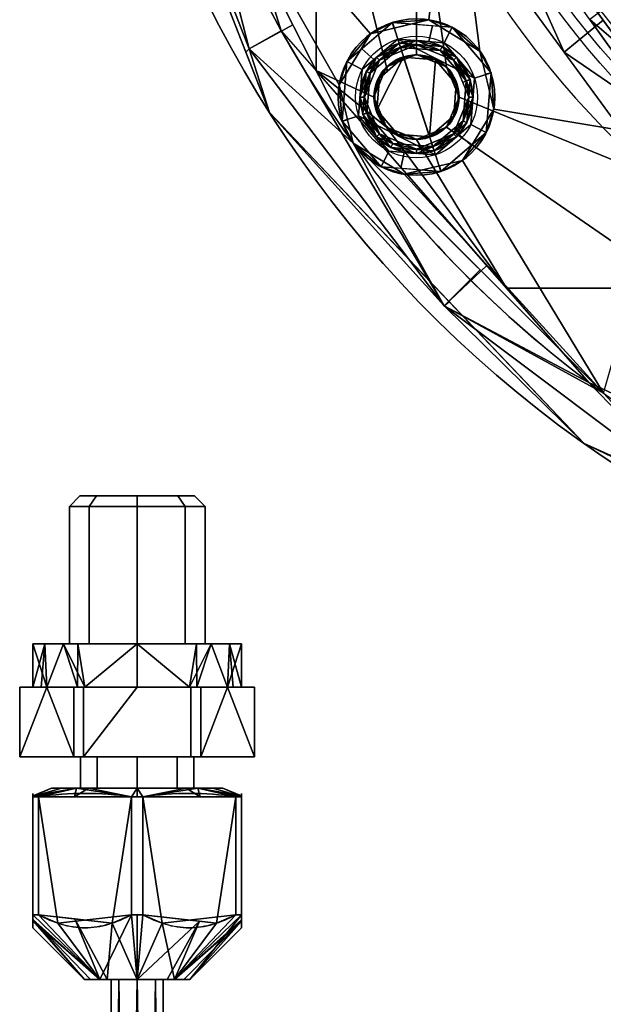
# Model space of a CAD drawing. Header units: millimetres. Extents: x -80 to 80, y -168 to 68.
# Tile 12 of 256: x -72 to -38, y -88 to -31. Entities that reach past the tile are written whole.
import ezdxf

# ---------------------------------------------------------------- set-up
doc = ezdxf.new("R2010")
doc.units = ezdxf.units.MM
doc.layers.add('100', color=7, linetype='Continuous', true_color=0xffffff)

msp = doc.modelspace()

# ---------------------------------------------------------------- linework, layer by layer
at = {"layer": '100', "color": 43, "linetype": 'Continuous'}
for p, q in [((-71.742, -73.5, 9.678), (-71.742, -69.5, 9.678)), ((-70.196, -69.5, 13), (-71.742, -69.5, 10.322)), ((-71.742, -69.5, 10.322), (-71.742, -73.5, 10.322)), ((-71.742, -69.5, 9.678), (-70.196, -69.5, 7)), ((-70.196, -69.5, 7), (-68.65, -69.5, 4.322)), ((-68.65, -69.5, 15.678), (-70.196, -69.5, 13)), ((-68.65, -69.5, 4.322), (-68.65, -73.5, 4.322)), ((-68.65, -73.5, 15.678), (-68.65, -69.5, 15.678)), ((-68.092, -69.5, 16), (-68.092, -73.5, 16)), ((-65, -69.5, 16), (-68.092, -69.5, 16)), ((-68.092, -69.5, 4), (-65, -69.5, 4)), ((-68.092, -73.5, 4), (-68.092, -69.5, 4)), ((-65, -69.5, 4), (-61.908, -69.5, 4)), ((-61.908, -69.5, 16), (-65, -69.5, 16)), ((-61.908, -69.5, 4), (-61.908, -73.5, 4)), ((-61.908, -73.5, 16), (-61.908, -69.5, 16)), ((-61.35, -69.5, 4.322), (-59.804, -69.5, 7)), ((-59.804, -69.5, 13), (-61.35, -69.5, 15.678)), ((-61.35, -73.5, 4.322), (-61.35, -69.5, 4.322)), ((-61.35, -69.5, 15.678), (-61.35, -73.5, 15.678)), ((-58.258, -69.5, 10.322), (-59.804, -69.5, 13)), ((-59.804, -69.5, 7), (-58.258, -69.5, 9.678)), ((-58.258, -69.5, 9.678), (-58.258, -73.5, 9.678)), ((-58.258, -73.5, 10.322), (-58.258, -69.5, 10.322)), ((-68.65, -73.5, 15.678), (-71.742, -73.5, 10.322)), ((-71.742, -73.5, 9.678), (-68.65, -73.5, 4.322)), ((-68.092, -73.5, 4), (-61.908, -73.5, 4)), ((-61.908, -73.5, 16), (-68.092, -73.5, 16)), ((-58.258, -73.5, 10.322), (-61.35, -73.5, 15.678)), ((-61.35, -73.5, 4.322), (-58.258, -73.5, 9.678)), ((-71, -75.793, 13.092), (-71, -82.583, 13.092)), ((-71, -82.583, 6.908), (-71, -75.793, 6.908)), ((-70.678, -82.583, 13.65), (-70.678, -75.793, 13.65)), ((-70.678, -75.793, 6.35), (-70.678, -82.583, 6.35)), ((-65.322, -75.793, 16.742), (-65.322, -82.583, 16.742)), ((-65.322, -82.583, 3.258), (-65.322, -75.793, 3.258)), ((-64.678, -75.793, 3.258), (-64.678, -82.583, 3.258)), ((-64.678, -82.583, 16.742), (-64.678, -75.793, 16.742)), ((-59.322, -82.583, 6.35), (-59.322, -75.793, 6.35)), ((-59.322, -75.793, 13.65), (-59.322, -82.583, 13.65)), ((-59, -75.793, 6.908), (-59, -82.583, 6.908)), ((-59, -82.583, 13.092), (-59, -75.793, 13.092))]:
    msp.add_line(p, q, dxfattribs=at)
at = {"layer": '100', "color": 163, "linetype": 'Continuous'}
for centre, radius in [((-48.946, -35.561, 97), 4.5), ((-48.946, -35.561, 103), 3.5), ((-48.946, -35.561, 81), 2.446), ((-48.946, -35.561, 81.046), 2.446)]:
    msp.add_circle(centre, radius, dxfattribs=at)
at = {"layer": '100', "color": 163, "linetype": 'Continuous', "extrusion": (0, 0, -1)}
for centre, radius in [((48.946, -35.561, -102), 4.5), ((48.946, -35.561, -97), 3.25), ((48.946, -35.561, -89), 3.25), ((48.946, -35.561, -97), 3), ((48.946, -35.561, -89), 3), ((48.946, -35.561, -81), 2.4)]:
    msp.add_circle(centre, radius, dxfattribs=at)
at = {"layer": '100', "color": 43, "linetype": 'Continuous', "extrusion": (0, 1, 0)}
for centre, radius in [((65, 10, -58.5), 3.297), ((65, 10, -73.5), 3.25), ((65, 10, -75.305), 4.928), ((65, 10, -75.305), 3.25), ((65, 10, -86.305), 1.5)]:
    msp.add_circle(centre, radius, dxfattribs=at)
at = {"layer": '100', "color": 43, "linetype": 'Continuous', "extrusion": (0, -1, 0)}
for centre, radius in [((-65, 10, 59.1), 3.897), ((-65, 10, 67), 6), ((-65, 10, 67), 3.897), ((-65, 10, 86.305), 3.028)]:
    msp.add_circle(centre, radius, dxfattribs=at)
at = {"layer": '100', "color": 163, "linetype": 'Continuous', "extrusion": (0, 0, -1)}
for centre, radius, start, end in [((0, 0, -94), 68, 283.06797, 256.93203), ((0, 0, -81), 65, 283.06797, 256.93203), ((0, 0, -97), 51.024, 286.7388, 253.2612), ((0, 0, -80.215), 50.45, 286.0923, 253.9077)]:
    msp.add_arc(centre, radius, start, end, dxfattribs=at)
at = {"layer": '100', "color": 163, "linetype": 'Continuous'}
for centre, radius, start, end in [((0, 0, 84), 68, 283.06797, 256.93203), ((0, 0, 81), 53.418, 285.9698, 254.0302), ((0, 0, 97.321), 49.087, 286.8231, 253.1769), ((0, 0, 97), 65, 180, 216), ((0, 0, 97), 65, 216, 252)]:
    msp.add_arc(centre, radius, start, end, dxfattribs=at)
at = {"layer": '100', "color": 43, "linetype": 'Continuous', "extrusion": (0, -1, 0)}
for centre, start, end in [((-65, 10, 69.5), 177.266, 182.734), ((-65, 10, 69.5), 237.266, 242.734), ((-65, 10, 69.5), 117.266, 122.734), ((-65, 10, 69.5), 57.266, 62.734), ((-65, 10, 69.5), 297.266, 302.734), ((-65, 10, 69.5), 357.266, 2.734), ((-65, 10, 73.5), 177.266, 182.734), ((-65, 10, 73.5), 117.266, 122.734), ((-65, 10, 73.5), 237.266, 242.734), ((-65, 10, 73.5), 57.266, 62.734), ((-65, 10, 73.5), 297.266, 302.734), ((-65, 10, 73.5), 357.266, 2.734), ((-65, 10, 82.583), 207.266, 212.734), ((-65, 10, 82.583), 147.266, 152.734), ((-65, 10, 82.583), 87.266, 92.734), ((-65, 10, 82.583), 267.266, 272.734), ((-65, 10, 82.583), 27.266, 32.734), ((-65, 10, 82.583), 327.266, 332.734)]:
    msp.add_arc(centre, 6.75, start, end, dxfattribs=at)
at = {"layer": '100', "color": 43, "linetype": 'Continuous', "extrusion": (0, 1, 0)}
for centre, radius, start, end in [((65, 10, -69.5), 6, 330, 30), ((65, 10, -69.5), 6, 270, 330), ((65, 10, -69.5), 6, 30, 90), ((65, 10, -69.5), 6, 210, 270), ((65, 10, -69.5), 6, 90, 150), ((65, 10, -69.5), 6, 150, 210), ((65, 10, -75.793), 6.75, 27.266, 32.734), ((65, 10, -75.793), 6.75, 327.266, 332.734), ((65, 10, -75.793), 6.75, 267.266, 272.734), ((65, 10, -75.793), 6.75, 87.266, 92.734), ((65, 10, -75.793), 6.75, 147.266, 152.734), ((65, 10, -75.793), 6.75, 207.266, 212.734)]:
    msp.add_arc(centre, radius, start, end, dxfattribs=at)
at = {"layer": '100', "color": 43, "linetype": 'Continuous'}
for points in [[(-71, -75.793, 13.092), (-71, -75.541, 11.038), (-71, -75.54, 8.97), (-71, -75.793, 6.908)], [(-70.678, -75.793, 6.35), (-68.893, -75.54, 5.319), (-67.107, -75.54, 4.288), (-65.322, -75.793, 3.258)], [(-65.322, -75.793, 16.742), (-67.107, -75.54, 15.712), (-68.893, -75.54, 14.681), (-70.678, -75.793, 13.65)], [(-59.322, -75.793, 13.65), (-61.107, -75.54, 14.681), (-62.893, -75.54, 15.712), (-64.678, -75.793, 16.742)], [(-64.678, -75.793, 3.258), (-62.893, -75.54, 4.288), (-61.107, -75.54, 5.319), (-59.322, -75.793, 6.35)], [(-59, -75.793, 6.908), (-59, -75.54, 8.97), (-59, -75.541, 11.038), (-59, -75.793, 13.092)]]:
    msp.add_open_spline(points, degree=3, dxfattribs=at)
for points in [[(-71, -82.583, 6.908), (-71, -83.026, 7.876), (-71, -83.332, 8.919), (-71, -83.333, 11.081), (-71, -83.026, 12.125), (-71, -82.583, 13.092)], [(-70.678, -82.583, 13.65), (-69.838, -83.027, 14.135), (-68.938, -83.33, 14.654), (-67.081, -83.334, 15.727), (-66.17, -83.031, 16.253), (-65.322, -82.583, 16.742)], [(-65.322, -82.583, 3.258), (-66.162, -83.027, 3.743), (-67.062, -83.33, 4.262), (-68.919, -83.334, 5.334), (-69.83, -83.031, 5.86), (-70.678, -82.583, 6.35)], [(-59.322, -82.583, 6.35), (-60.162, -83.027, 5.865), (-61.062, -83.33, 5.346), (-62.919, -83.334, 4.273), (-63.83, -83.031, 3.747), (-64.678, -82.583, 3.258)], [(-64.678, -82.583, 16.742), (-63.838, -83.027, 16.257), (-62.938, -83.33, 15.738), (-61.081, -83.334, 14.666), (-60.17, -83.031, 14.14), (-59.322, -82.583, 13.65)], [(-59, -82.583, 13.092), (-59, -83.026, 12.125), (-59, -83.333, 11.081), (-59, -83.332, 8.919), (-59, -83.026, 7.876), (-59, -82.583, 6.908)]]:
    msp.add_open_spline(points, degree=3, knots=[0, 0, 0, 0, 0.5, 0.5, 1, 1, 1, 1], dxfattribs=at)
at = {"layer": '100', "color": 163, "linetype": 'Continuous'}
for points in [[(-65.311, -15.486, 81.879), (-62.057, -14.625, 81), (-56.719, -31.748, 81)], [(-58.755, -32.986, 84), (-65.583, -15.461, 84), (-65.311, -15.486, 81.879), (-58.57, -32.784, 81.879)], [(-58.57, -32.784, 96.121), (-65.311, -15.486, 96.121), (-65.583, -15.461, 94), (-58.755, -32.986, 94)], [(-56.719, -31.748, 81), (-58.57, -32.784, 81.879), (-65.311, -15.486, 81.879)], [(-61.819, -20.086, 97), (-65.311, -15.486, 96.121), (-58.57, -32.784, 96.121)], [(-61.073, -17.781, 81), (-54.723, -17.781, 81), (-54.723, -34.032, 81), (-56.719, -31.748, 81)], [(-48.965, -21.351, 81), (-48.946, -33.116, 81), (-50.675, -33.832, 81), (-54.723, -17.781, 81)], [(-50.675, -33.832, 81), (-51.391, -35.561, 81), (-54.723, -34.032, 81), (-54.723, -17.781, 81)], [(-44.787, -18.464, 97.321), (-36.22, -31.973, 97.321), (-24.453, -21.588, 100)], [(-33.974, -36.975, 80.215), (-43.75, -23.56, 80.215), (-34.347, -18.588, 74.637)], [(-61.819, -20.086, 97), (-51.591, -31.92, 97), (-48.242, -31.116, 97), (-46.959, -19.959, 97)], [(-61.819, -20.086, 97), (-52.586, -38.206, 97), (-53.39, -34.857, 97)], [(-53.39, -34.857, 97), (-51.591, -31.92, 97), (-61.819, -20.086, 97)], [(-58.57, -32.784, 96.121), (-56.05, -31.407, 97), (-61.819, -20.086, 97)], [(-40.464, -32.976, 81), (-48.965, -21.351, 81), (-46.275, -20.096, 80.215)], [(-48.242, -31.116, 97), (-45.305, -32.916, 97), (-46.959, -19.959, 97)], [(-34.047, -38.004, 97), (-46.959, -19.959, 97), (-45.305, -32.916, 97), (-44.501, -36.265, 97)], [(-46.275, -20.096, 80.215), (-38.22, -31.15, 80.215), (-40.464, -32.976, 81)], [(-48.965, -21.351, 81), (-35.19, -40.189, 81), (-46.5, -35.561, 81), (-47.216, -33.832, 81)], [(-47.216, -33.832, 81), (-48.946, -33.116, 81), (-48.965, -21.351, 81)], [(-57.404, -36.453, 94), (-61.647, -25.564, 94), (-61.647, -25.564, 84), (-57.404, -36.453, 84)], [(-34.111, -35.299, 97.321), (-37.488, -29.974, 97.321), (-38.991, -31.095, 97)], [(-50.336, -31.281, 102), (-46.903, -31.551, 102), (-48.242, -31.116, 97)], [(-48.242, -31.116, 97), (-50.259, -31.601, 97), (-50.336, -31.281, 102)], [(-45.305, -32.916, 97), (-48.242, -31.116, 97), (-46.903, -31.551, 102)], [(-38.991, -31.095, 97), (-34.047, -38.004, 97), (-34.111, -35.299, 97.321)], [(-52.586, -38.206, 97), (-56.05, -31.407, 97), (-58.57, -32.784, 96.121)], [(-52.955, -33.518, 102), (-50.336, -31.281, 102), (-51.591, -31.92, 97)], [(-50.336, -31.281, 102), (-52.092, -32.781, 102), (-51.393, -33.399, 103), (-50.027, -32.232, 103)], [(-50.336, -31.281, 102), (-50.259, -31.601, 97), (-51.591, -31.92, 97)], [(-50.027, -32.232, 103), (-48.236, -32.373, 103), (-48.034, -31.462, 102), (-50.336, -31.281, 102)], [(-46.903, -31.551, 102), (-48.034, -31.462, 102), (-48.236, -32.373, 103), (-47.357, -32.442, 103)], [(-47.357, -32.442, 103), (-45.617, -34.479, 103), (-44.666, -34.17, 102), (-46.903, -31.551, 102)], [(-46.903, -31.551, 102), (-44.666, -34.17, 102), (-45.305, -32.916, 97)], [(-40.464, -32.976, 81), (-38.22, -31.15, 80.215), (-33.303, -37.896, 80.215)], [(-47.35, -47.574, 81.879), (-58.57, -32.784, 81.879), (-56.719, -31.748, 81)], [(-56.719, -31.748, 81), (-44.915, -45.25, 81), (-47.35, -47.574, 81.879)], [(-51.591, -31.92, 97), (-53.39, -34.857, 97), (-52.955, -33.518, 102)], [(-47.864, -38.89, 103), (-50.027, -32.232, 103), (-52.064, -33.972, 103), (-52.274, -36.643, 103)], [(-50.027, -32.232, 103), (-47.864, -38.89, 103), (-45.827, -37.15, 103), (-45.617, -34.479, 103)], [(-45.617, -34.479, 103), (-47.357, -32.442, 103), (-50.027, -32.232, 103)], [(-57.404, -36.453, 84), (-58.755, -32.986, 84), (-58.57, -32.784, 81.879)], [(-58.57, -32.784, 96.121), (-58.755, -32.986, 94), (-57.404, -36.453, 94)], [(-57.404, -36.453, 84), (-58.57, -32.784, 81.879), (-47.35, -47.574, 81.879)], [(-47.35, -47.574, 96.121), (-58.57, -32.784, 96.121), (-57.404, -36.453, 94)], [(-52.586, -38.206, 97), (-58.57, -32.784, 96.121), (-47.35, -47.574, 96.121)], [(-52.064, -33.972, 103), (-51.393, -33.399, 103), (-52.092, -32.781, 102), (-52.955, -33.518, 102)], [(-51.841, -34.086, 97), (-49.95, -32.47, 97), (-49.873, -32.708, 97), (-51.619, -34.199, 97)], [(-49.95, -32.47, 97), (-51.841, -34.086, 97), (-51.244, -33.263, 89)], [(-51.067, -33.44, 89), (-51.619, -34.199, 97), (-49.873, -32.708, 97)], [(-51.067, -33.44, 89), (-48.946, -32.561, 89), (-48.946, -32.311, 89), (-51.244, -33.263, 89)], [(-51.244, -33.263, 89), (-49.859, -32.689, 89), (-49.95, -32.47, 97)], [(-49.873, -32.708, 97), (-49.789, -32.91, 89), (-51.067, -33.44, 89)], [(-47.47, -32.665, 97), (-49.95, -32.47, 97), (-48.946, -32.311, 89)], [(-49.95, -32.47, 97), (-49.859, -32.689, 89), (-48.946, -32.311, 89)], [(-47.584, -32.888, 97), (-49.873, -32.708, 97), (-49.95, -32.47, 97), (-47.47, -32.665, 97)], [(-48.946, -32.561, 89), (-49.873, -32.708, 97), (-47.584, -32.888, 97)], [(-48.946, -32.561, 89), (-49.789, -32.91, 89), (-49.873, -32.708, 97)], [(-46.647, -33.263, 89), (-48.946, -32.311, 89), (-48.946, -32.561, 89), (-46.824, -33.44, 89)], [(-48.946, -32.311, 89), (-46.647, -33.263, 89), (-47.47, -32.665, 97)], [(-47.584, -32.888, 97), (-46.824, -33.44, 89), (-48.946, -32.561, 89)], [(-47.47, -32.665, 97), (-45.855, -34.557, 97), (-46.092, -34.634, 97), (-47.584, -32.888, 97)], [(-45.855, -34.557, 97), (-47.47, -32.665, 97), (-46.647, -33.263, 89)], [(-51.244, -33.263, 89), (-52.196, -35.561, 89), (-51.946, -35.561, 89), (-51.067, -33.44, 89)], [(-52.196, -35.561, 89), (-51.244, -33.263, 89), (-51.841, -34.086, 97)], [(-49.687, -33.278, 81), (-48.204, -37.844, 81), (-50.035, -37.699, 81), (-51.228, -36.303, 81)], [(-51.228, -36.303, 81), (-51.084, -34.471, 81), (-49.687, -33.278, 81)], [(-50.675, -33.832, 81), (-48.946, -33.116, 81), (-48.946, -33.116, 81.046), (-50.675, -33.832, 81.046)], [(-50.675, -33.832, 81.046), (-48.946, -33.116, 81.046), (-49.687, -33.278, 81)], [(-49.687, -33.278, 81), (-50.624, -34.078, 81), (-50.675, -33.832, 81.046)], [(-47.856, -33.423, 81), (-49.687, -33.278, 81), (-48.946, -33.116, 81.046)], [(-48.204, -37.844, 81), (-49.687, -33.278, 81), (-47.856, -33.423, 81)], [(-48.946, -33.116, 81), (-48.258, -33.4, 81), (-48.258, -33.4, 81.046), (-48.946, -33.116, 81.046)], [(-48.946, -33.116, 81.046), (-47.216, -33.832, 81.046), (-47.856, -33.423, 81)], [(-47.216, -33.832, 81.046), (-48.258, -33.4, 81.046), (-48.258, -33.4, 81), (-47.216, -33.832, 81)], [(-46.824, -33.44, 89), (-47.584, -32.888, 97), (-46.092, -34.634, 97)], [(-46.824, -33.44, 89), (-45.946, -35.561, 89), (-45.696, -35.561, 89), (-46.647, -33.263, 89)], [(-46.647, -33.263, 89), (-46.074, -34.648, 89), (-45.855, -34.557, 97)], [(-44.666, -34.17, 102), (-44.985, -34.247, 97), (-45.305, -32.916, 97)], [(-33.303, -37.896, 80.215), (-35.19, -40.189, 81), (-40.464, -32.976, 81)], [(-53.225, -36.952, 102), (-52.955, -33.518, 102), (-53.39, -34.857, 97)], [(-52.955, -33.518, 102), (-53.225, -36.952, 102), (-52.274, -36.643, 103), (-52.064, -33.972, 103)], [(-51.619, -34.199, 97), (-51.067, -33.44, 89), (-51.946, -35.561, 89)], [(-51.391, -35.561, 81.046), (-50.72, -33.942, 81.046), (-51.084, -34.471, 81)], [(-51.106, -34.874, 81.046), (-51.106, -34.874, 81), (-50.675, -33.832, 81)], [(-50.675, -33.832, 81), (-50.675, -33.832, 81.046), (-51.106, -34.874, 81.046)], [(-50.72, -33.942, 81.046), (-50.624, -34.078, 81), (-51.084, -34.471, 81)], [(-50.624, -34.078, 81), (-50.72, -33.942, 81.046), (-50.675, -33.832, 81.046)], [(-47.856, -33.423, 81), (-46.663, -34.819, 81), (-46.807, -36.651, 81), (-48.204, -37.844, 81)], [(-46.663, -34.819, 81), (-47.856, -33.423, 81), (-47.216, -33.832, 81.046)], [(-47.216, -33.832, 81), (-46.5, -35.561, 81), (-46.5, -35.561, 81.046), (-47.216, -33.832, 81.046)], [(-47.216, -33.832, 81.046), (-46.785, -34.874, 81.046), (-46.663, -34.819, 81)], [(-46.092, -34.634, 97), (-46.295, -34.718, 89), (-46.824, -33.44, 89)], [(-54.723, -34.032, 81), (-51.391, -35.561, 81), (-50.675, -37.29, 81)], [(-50.675, -37.29, 81), (-43.779, -46.55, 81), (-54.723, -34.032, 81)], [(-51.841, -34.086, 97), (-52.036, -36.565, 97), (-52.196, -35.561, 89)], [(-51.619, -34.199, 97), (-51.799, -36.488, 97), (-52.036, -36.565, 97), (-51.841, -34.086, 97)], [(-51.946, -35.561, 89), (-51.799, -36.488, 97), (-51.619, -34.199, 97)], [(-51.084, -34.471, 81), (-51.228, -36.303, 81), (-51.391, -35.561, 81.046)], [(-44.936, -37.604, 102), (-44.666, -34.17, 102), (-45.617, -34.479, 103), (-45.827, -37.15, 103)], [(-44.501, -36.265, 97), (-44.985, -34.247, 97), (-44.666, -34.17, 102)], [(-44.666, -34.17, 102), (-44.936, -37.604, 102), (-44.501, -36.265, 97)], [(-53.39, -34.857, 97), (-52.906, -36.875, 97), (-53.225, -36.952, 102)], [(-51.391, -35.561, 81), (-51.106, -34.874, 81), (-51.106, -34.874, 81.046), (-51.391, -35.561, 81.046)], [(-46.5, -35.561, 81.046), (-46.807, -36.651, 81), (-46.663, -34.819, 81)], [(-46.663, -34.819, 81), (-46.785, -34.874, 81.046), (-46.5, -35.561, 81.046)], [(-45.946, -35.561, 89), (-46.295, -34.718, 89), (-46.092, -34.634, 97)], [(-46.273, -36.923, 97), (-46.092, -34.634, 97), (-45.855, -34.557, 97), (-46.05, -37.036, 97)], [(-45.946, -35.561, 89), (-46.092, -34.634, 97), (-46.273, -36.923, 97)], [(-45.855, -34.557, 97), (-46.074, -34.648, 89), (-45.696, -35.561, 89)], [(-46.05, -37.036, 97), (-45.855, -34.557, 97), (-45.696, -35.561, 89)], [(-51.067, -37.682, 89), (-51.946, -35.561, 89), (-52.196, -35.561, 89), (-51.244, -37.859, 89)], [(-52.036, -36.565, 97), (-51.817, -36.474, 89), (-52.196, -35.561, 89)], [(-51.946, -35.561, 89), (-51.596, -36.404, 89), (-51.799, -36.488, 97)], [(-50.675, -37.29, 81), (-51.391, -35.561, 81), (-51.391, -35.561, 81.046), (-50.675, -37.29, 81.046)], [(-50.675, -37.29, 81.046), (-51.391, -35.561, 81.046), (-51.228, -36.303, 81)], [(-33.821, -46.55, 81), (-47.216, -37.29, 81), (-46.5, -35.561, 81), (-35.19, -40.189, 81)], [(-46.807, -36.651, 81), (-46.5, -35.561, 81.046), (-47.216, -37.29, 81.046)], [(-46.647, -37.859, 89), (-45.696, -35.561, 89), (-45.946, -35.561, 89), (-46.824, -37.682, 89)], [(-46.273, -36.923, 97), (-46.824, -37.682, 89), (-45.946, -35.561, 89)], [(-46.5, -35.561, 81), (-46.785, -36.248, 81), (-46.785, -36.248, 81.046), (-46.5, -35.561, 81.046)], [(-45.696, -35.561, 89), (-46.647, -37.859, 89), (-46.05, -37.036, 97)], [(-47.35, -47.574, 81.879), (-47.062, -47.334, 84), (-57.404, -36.453, 84)], [(-57.404, -36.453, 84), (-47.172, -47.217, 84), (-47.172, -47.217, 94), (-57.404, -36.453, 94)], [(-57.404, -36.453, 94), (-47.062, -47.334, 94), (-47.35, -47.574, 96.121)], [(-50.534, -38.68, 103), (-52.274, -36.643, 103), (-53.225, -36.952, 102), (-50.988, -39.571, 102)], [(-52.274, -36.643, 103), (-50.534, -38.68, 103), (-47.864, -38.89, 103)], [(-51.244, -37.859, 89), (-51.817, -36.474, 89), (-52.036, -36.565, 97)], [(-50.421, -38.457, 97), (-52.036, -36.565, 97), (-51.799, -36.488, 97), (-50.308, -38.234, 97)], [(-52.036, -36.565, 97), (-50.421, -38.457, 97), (-51.244, -37.859, 89)], [(-51.799, -36.488, 97), (-51.596, -36.404, 89), (-51.067, -37.682, 89)], [(-51.067, -37.682, 89), (-50.308, -38.234, 97), (-51.799, -36.488, 97)], [(-51.228, -36.303, 81), (-50.035, -37.699, 81), (-50.675, -37.29, 81.046)], [(-47.216, -37.29, 81.046), (-48.204, -37.844, 81), (-46.807, -36.651, 81)], [(-47.216, -37.29, 81.046), (-46.785, -36.248, 81.046), (-46.785, -36.248, 81), (-47.216, -37.29, 81)], [(-34.047, -38.004, 97), (-44.501, -36.265, 97), (-46.3, -39.202, 97), (-38.206, -52.586, 97)], [(-46.3, -39.202, 97), (-44.501, -36.265, 97), (-44.936, -37.604, 102)], [(-53.225, -36.952, 102), (-52.906, -36.875, 97), (-52.586, -38.206, 97)], [(-50.988, -39.571, 102), (-53.225, -36.952, 102), (-52.586, -38.206, 97)], [(-50.675, -37.29, 81), (-48.946, -38.007, 81), (-43.779, -46.55, 81)], [(-50.675, -37.29, 81.046), (-49.633, -37.722, 81.046), (-49.633, -37.722, 81), (-50.675, -37.29, 81)], [(-50.035, -37.699, 81), (-49.398, -37.819, 81.046), (-50.675, -37.29, 81.046)], [(-33.821, -46.55, 81), (-43.779, -46.55, 81), (-48.946, -38.007, 81), (-47.216, -37.29, 81)], [(-47.216, -37.29, 81), (-48.946, -38.007, 81), (-48.946, -38.007, 81.046), (-47.216, -37.29, 81.046)], [(-48.204, -37.844, 81), (-47.216, -37.29, 81.046), (-48.946, -38.007, 81.046)], [(-46.05, -37.036, 97), (-47.941, -38.652, 97), (-48.018, -38.414, 97), (-46.273, -36.923, 97)], [(-46.824, -37.682, 89), (-46.273, -36.923, 97), (-48.018, -38.414, 97)], [(-47.941, -38.652, 97), (-46.05, -37.036, 97), (-46.647, -37.859, 89)], [(-45.827, -37.15, 103), (-46.498, -37.723, 103), (-45.799, -38.341, 102), (-44.936, -37.604, 102)], [(-51.244, -37.859, 89), (-48.946, -38.811, 89), (-48.946, -38.561, 89), (-51.067, -37.682, 89)], [(-48.946, -38.811, 89), (-51.244, -37.859, 89), (-50.421, -38.457, 97)], [(-50.308, -38.234, 97), (-51.067, -37.682, 89), (-48.946, -38.561, 89)], [(-50.035, -37.699, 81), (-49.432, -37.747, 81), (-49.398, -37.819, 81.046)], [(-48.946, -38.007, 81), (-49.633, -37.722, 81), (-49.633, -37.722, 81.046), (-48.946, -38.007, 81.046)], [(-48.946, -38.007, 81.046), (-49.432, -37.747, 81), (-48.204, -37.844, 81)], [(-48.946, -38.007, 81.046), (-49.398, -37.819, 81.046), (-49.432, -37.747, 81)], [(-46.824, -37.682, 89), (-48.946, -38.561, 89), (-48.946, -38.811, 89), (-46.647, -37.859, 89)], [(-48.018, -38.414, 97), (-48.102, -38.212, 89), (-46.824, -37.682, 89)], [(-46.647, -37.859, 89), (-48.032, -38.433, 89), (-47.941, -38.652, 97)], [(-47.555, -39.841, 102), (-45.799, -38.341, 102), (-46.498, -37.723, 103), (-47.864, -38.89, 103)], [(-44.936, -37.604, 102), (-47.555, -39.841, 102), (-46.3, -39.202, 97)], [(-49.649, -40.006, 97), (-52.586, -38.206, 97), (-38.206, -52.586, 97)], [(-47.35, -47.574, 96.121), (-45.287, -45.505, 97), (-52.586, -38.206, 97)], [(-52.586, -38.206, 97), (-49.649, -40.006, 97), (-50.988, -39.571, 102)], [(-50.308, -38.234, 97), (-48.018, -38.414, 97), (-47.941, -38.652, 97), (-50.421, -38.457, 97)], [(-50.421, -38.457, 97), (-47.941, -38.652, 97), (-48.946, -38.811, 89)], [(-48.946, -38.561, 89), (-48.018, -38.414, 97), (-50.308, -38.234, 97)], [(-48.946, -38.561, 89), (-48.102, -38.212, 89), (-48.018, -38.414, 97)], [(-47.941, -38.652, 97), (-48.032, -38.433, 89), (-48.946, -38.811, 89)], [(-50.988, -39.571, 102), (-49.857, -39.66, 102), (-49.655, -38.749, 103), (-50.534, -38.68, 103)], [(-47.864, -38.89, 103), (-49.655, -38.749, 103), (-49.857, -39.66, 102), (-47.555, -39.841, 102)], [(-47.555, -39.841, 102), (-50.988, -39.571, 102), (-49.649, -40.006, 97)], [(-38.206, -52.586, 97), (-46.3, -39.202, 97), (-49.649, -40.006, 97)], [(-49.649, -40.006, 97), (-47.632, -39.521, 97), (-47.555, -39.841, 102)], [(-47.555, -39.841, 102), (-47.632, -39.521, 97), (-46.3, -39.202, 97)], [(-47.35, -47.574, 81.879), (-44.915, -45.25, 81), (-39.041, -51.969, 81)], [(-38.206, -52.586, 97), (-45.287, -45.505, 97), (-47.35, -47.574, 96.121)], [(-43.779, -46.55, 81), (-33.821, -46.55, 81), (-33.821, -54.403, 81), (-39.041, -51.969, 81)], [(-39.319, -55.48, 84), (-47.062, -47.334, 84), (-47.35, -47.574, 81.879)], [(-47.35, -47.574, 96.121), (-47.062, -47.334, 94), (-39.319, -55.48, 94)], [(-39.319, -55.48, 94), (-47.172, -47.217, 94), (-47.172, -47.217, 84), (-39.319, -55.48, 84)], [(-32.506, -58.725, 81.879), (-47.35, -47.574, 81.879), (-39.041, -51.969, 81)], [(-47.35, -47.574, 81.879), (-32.506, -58.725, 81.879), (-39.319, -55.48, 84)], [(-39.319, -55.48, 94), (-32.506, -58.725, 96.121), (-47.35, -47.574, 96.121)], [(-47.35, -47.574, 96.121), (-32.506, -58.725, 96.121), (-38.206, -52.586, 97)], [(-39.041, -51.969, 81), (-30.953, -55.739, 81), (-32.506, -58.725, 81.879)], [(-32.506, -58.725, 81.879), (-32.504, -58.542, 84), (-39.319, -55.48, 84)], [(-39.319, -55.48, 84), (-25.511, -61.685, 84), (-25.511, -61.685, 94), (-39.319, -55.48, 94)], [(-39.319, -55.48, 94), (-32.504, -58.542, 94), (-32.506, -58.725, 96.121)]]:
    msp.add_3dface(points, dxfattribs=at)
at = {"layer": '100', "color": 43, "linetype": 'Continuous'}
for points in [[(-67.756, -59.1, 7.244), (-68.897, -59.1, 10), (-68.297, -58.5, 10), (-67.331, -58.5, 7.669)], [(-67.331, -58.5, 12.331), (-68.297, -58.5, 10), (-68.897, -59.1, 10), (-67.756, -59.1, 12.756)], [(-68.297, -58.5, 10), (-67.331, -58.5, 12.331), (-65, -58.5, 13.297)], [(-68.297, -58.5, 10), (-61.703, -58.5, 10), (-62.669, -58.5, 7.669), (-65, -58.5, 6.703)], [(-65, -58.5, 6.703), (-67.331, -58.5, 7.669), (-68.297, -58.5, 10)], [(-65, -58.5, 13.297), (-62.669, -58.5, 12.331), (-61.703, -58.5, 10), (-68.297, -58.5, 10)], [(-67.756, -59.1, 12.756), (-65, -59.1, 13.897), (-65, -58.5, 13.297), (-67.331, -58.5, 12.331)], [(-67.331, -58.5, 7.669), (-65, -58.5, 6.703), (-65, -59.1, 6.103), (-67.756, -59.1, 7.244)], [(-62.244, -59.1, 7.244), (-65, -59.1, 6.103), (-65, -58.5, 6.703), (-62.669, -58.5, 7.669)], [(-62.669, -58.5, 12.331), (-65, -58.5, 13.297), (-65, -59.1, 13.897), (-62.244, -59.1, 12.756)], [(-62.244, -59.1, 12.756), (-61.103, -59.1, 10), (-61.703, -58.5, 10), (-62.669, -58.5, 12.331)], [(-62.669, -58.5, 7.669), (-61.703, -58.5, 10), (-61.103, -59.1, 10), (-62.244, -59.1, 7.244)], [(-67.756, -59.1, 12.756), (-68.897, -59.1, 10), (-68.897, -67, 10), (-67.756, -67, 12.756)], [(-67.756, -67, 7.244), (-68.897, -67, 10), (-68.897, -59.1, 10), (-67.756, -59.1, 7.244)], [(-67.756, -59.1, 7.244), (-65, -59.1, 6.103), (-65, -67, 6.103), (-67.756, -67, 7.244)], [(-67.756, -67, 12.756), (-65, -67, 13.897), (-65, -59.1, 13.897), (-67.756, -59.1, 12.756)], [(-62.244, -59.1, 12.756), (-65, -59.1, 13.897), (-65, -67, 13.897), (-62.244, -67, 12.756)], [(-62.244, -67, 7.244), (-65, -67, 6.103), (-65, -59.1, 6.103), (-62.244, -59.1, 7.244)], [(-62.244, -59.1, 7.244), (-61.103, -59.1, 10), (-61.103, -67, 10), (-62.244, -67, 7.244)], [(-62.244, -67, 12.756), (-61.103, -67, 10), (-61.103, -59.1, 10), (-62.244, -59.1, 12.756)], [(-71, -67, 10), (-69.243, -67, 5.757), (-70.196, -69.5, 7)], [(-71, -69.5, 10), (-70.517, -69.5, 11.803), (-70.301, -67, 11.686)], [(-70.301, -67, 11.686), (-71, -67, 10), (-71, -69.5, 10)], [(-70.196, -69.5, 7), (-71, -69.5, 10), (-71, -67, 10)], [(-67.756, -67, 12.756), (-68.897, -67, 10), (-71, -67, 10), (-69.243, -67, 14.243)], [(-68.897, -67, 10), (-67.756, -67, 7.244), (-69.243, -67, 5.757), (-71, -67, 10)], [(-70.301, -67, 11.686), (-70.517, -69.5, 11.803), (-70.196, -69.5, 13)], [(-70.196, -69.5, 13), (-69.243, -67, 14.243), (-70.301, -67, 11.686)], [(-69.243, -67, 5.757), (-68.434, -69.5, 5.238), (-70.196, -69.5, 7)], [(-69.243, -67, 14.243), (-70.196, -69.5, 13), (-68, -69.5, 15.196)], [(-65, -67, 16), (-69.243, -67, 14.243), (-68, -69.5, 15.196)], [(-69.243, -67, 5.757), (-68.415, -67, 5.415), (-68.434, -69.5, 5.238)], [(-65, -67, 4), (-69.243, -67, 5.757), (-67.756, -67, 7.244), (-65, -67, 6.103)], [(-69.243, -67, 14.243), (-65, -67, 16), (-65, -67, 13.897), (-67.756, -67, 12.756)], [(-68, -69.5, 4.804), (-68.434, -69.5, 5.238), (-68.415, -67, 5.415)], [(-68, -69.5, 4.804), (-68.415, -67, 5.415), (-65, -67, 4)], [(-65, -67, 4), (-65, -69.5, 4), (-68, -69.5, 4.804)], [(-68, -69.5, 15.196), (-65, -69.5, 16), (-65, -67, 16)], [(-65, -67, 16), (-65, -69.5, 16), (-62, -69.5, 15.196)], [(-62, -69.5, 15.196), (-60.757, -67, 14.243), (-65, -67, 16)], [(-65, -67, 4), (-61.585, -67, 5.415), (-62, -69.5, 4.804)], [(-62, -69.5, 4.804), (-65, -69.5, 4), (-65, -67, 4)], [(-65, -67, 6.103), (-62.244, -67, 7.244), (-60.757, -67, 5.757), (-65, -67, 4)], [(-62.244, -67, 12.756), (-65, -67, 13.897), (-65, -67, 16), (-60.757, -67, 14.243)], [(-59, -67, 10), (-60.757, -67, 5.757), (-62.244, -67, 7.244), (-61.103, -67, 10)], [(-61.103, -67, 10), (-62.244, -67, 12.756), (-60.757, -67, 14.243), (-59, -67, 10)], [(-61.585, -67, 5.415), (-61.566, -69.5, 5.238), (-62, -69.5, 4.804)], [(-62, -69.5, 15.196), (-59.804, -69.5, 13), (-60.757, -67, 14.243)], [(-61.566, -69.5, 5.238), (-61.585, -67, 5.415), (-60.757, -67, 5.757)], [(-59.804, -69.5, 7), (-61.566, -69.5, 5.238), (-60.757, -67, 5.757)], [(-59.699, -67, 11.686), (-60.757, -67, 14.243), (-59.804, -69.5, 13)], [(-59.804, -69.5, 7), (-60.757, -67, 5.757), (-59, -67, 10)], [(-59.804, -69.5, 13), (-59.483, -69.5, 11.803), (-59.699, -67, 11.686)], [(-59, -67, 10), (-59, -69.5, 10), (-59.804, -69.5, 7)], [(-59, -69.5, 10), (-59, -67, 10), (-59.699, -67, 11.686)], [(-59.699, -67, 11.686), (-59.483, -69.5, 11.803), (-59, -69.5, 10)], [(-70.196, -69.5, 13), (-71.742, -69.5, 10.322), (-71.742, -73.5, 10.322), (-68.65, -73.5, 15.678)], [(-71.742, -69.5, 9.678), (-71.742, -69.5, 10.322), (-70.196, -69.5, 13), (-71, -69.5, 10)], [(-71, -69.5, 10), (-70.196, -69.5, 7), (-71.742, -69.5, 9.678)], [(-71.742, -69.5, 9.678), (-71.742, -73.5, 9.678), (-71.742, -73.5, 10.322), (-71.742, -69.5, 10.322)], [(-71.742, -73.5, 9.678), (-71.742, -69.5, 9.678), (-70.196, -69.5, 7)], [(-70.196, -69.5, 7), (-68.65, -69.5, 4.322), (-68.65, -73.5, 4.322), (-71.742, -73.5, 9.678)], [(-68.65, -73.5, 15.678), (-68.65, -69.5, 15.678), (-70.196, -69.5, 13)], [(-68.65, -69.5, 4.322), (-70.196, -69.5, 7), (-68, -69.5, 4.804)], [(-68, -69.5, 15.196), (-70.196, -69.5, 13), (-68.65, -69.5, 15.678)], [(-68, -69.5, 4.804), (-65, -69.5, 4), (-68.092, -69.5, 4), (-68.65, -69.5, 4.322)], [(-68.092, -69.5, 4), (-68.092, -73.5, 4), (-68.65, -73.5, 4.322), (-68.65, -69.5, 4.322)], [(-68.65, -69.5, 15.678), (-68.092, -69.5, 16), (-65, -69.5, 16), (-68, -69.5, 15.196)], [(-68.65, -69.5, 15.678), (-68.65, -73.5, 15.678), (-68.092, -73.5, 16), (-68.092, -69.5, 16)], [(-68.092, -73.5, 4), (-68.092, -69.5, 4), (-65, -69.5, 4)], [(-65, -69.5, 4), (-61.908, -69.5, 4), (-61.908, -73.5, 4), (-68.092, -73.5, 4)], [(-68.092, -73.5, 16), (-61.908, -73.5, 16), (-61.908, -69.5, 16), (-65, -69.5, 16)], [(-65, -69.5, 16), (-68.092, -69.5, 16), (-68.092, -73.5, 16)], [(-62, -69.5, 15.196), (-65, -69.5, 16), (-61.908, -69.5, 16), (-61.35, -69.5, 15.678)], [(-61.908, -69.5, 4), (-65, -69.5, 4), (-62, -69.5, 4.804)], [(-61.35, -69.5, 15.678), (-59.804, -69.5, 13), (-62, -69.5, 15.196)], [(-62, -69.5, 4.804), (-59.804, -69.5, 7), (-61.35, -69.5, 4.322), (-61.908, -69.5, 4)], [(-61.908, -69.5, 16), (-61.908, -73.5, 16), (-61.35, -73.5, 15.678), (-61.35, -69.5, 15.678)], [(-61.35, -69.5, 4.322), (-61.35, -73.5, 4.322), (-61.908, -73.5, 4), (-61.908, -69.5, 4)], [(-61.35, -73.5, 4.322), (-61.35, -69.5, 4.322), (-59.804, -69.5, 7)], [(-59.804, -69.5, 7), (-58.258, -69.5, 9.678), (-58.258, -73.5, 9.678), (-61.35, -73.5, 4.322)], [(-59.804, -69.5, 13), (-61.35, -69.5, 15.678), (-61.35, -73.5, 15.678), (-58.258, -73.5, 10.322)], [(-58.258, -69.5, 10.322), (-58.258, -69.5, 9.678), (-59.804, -69.5, 7), (-59, -69.5, 10)], [(-59, -69.5, 10), (-59.804, -69.5, 13), (-58.258, -69.5, 10.322)], [(-58.258, -73.5, 10.322), (-58.258, -69.5, 10.322), (-59.804, -69.5, 13)], [(-58.258, -69.5, 10.322), (-58.258, -73.5, 10.322), (-58.258, -73.5, 9.678), (-58.258, -69.5, 9.678)], [(-68.65, -73.5, 15.678), (-71.742, -73.5, 10.322), (-68.25, -73.5, 10), (-67.298, -73.5, 12.298)], [(-68.25, -73.5, 10), (-71.742, -73.5, 10.322), (-71.742, -73.5, 9.678)], [(-71.742, -73.5, 9.678), (-68.65, -73.5, 4.322), (-67.298, -73.5, 7.702), (-68.25, -73.5, 10)], [(-68.092, -73.5, 16), (-68.65, -73.5, 15.678), (-67.298, -73.5, 12.298), (-65, -73.5, 13.25)], [(-68.65, -73.5, 4.322), (-68.092, -73.5, 4), (-65, -73.5, 6.75), (-67.298, -73.5, 7.702)], [(-67.298, -73.5, 12.298), (-68.25, -73.5, 10), (-68.25, -75.305, 10), (-67.298, -75.305, 12.298)], [(-67.298, -75.305, 7.702), (-68.25, -75.305, 10), (-68.25, -73.5, 10), (-67.298, -73.5, 7.702)], [(-65, -73.5, 13.25), (-61.908, -73.5, 16), (-68.092, -73.5, 16)], [(-65, -73.5, 6.75), (-68.092, -73.5, 4), (-61.908, -73.5, 4)], [(-67.298, -73.5, 7.702), (-65, -73.5, 6.75), (-65, -75.305, 6.75), (-67.298, -75.305, 7.702)], [(-67.298, -75.305, 12.298), (-65, -75.305, 13.25), (-65, -73.5, 13.25), (-67.298, -73.5, 12.298)], [(-62.702, -73.5, 12.298), (-65, -73.5, 13.25), (-65, -75.305, 13.25), (-62.702, -75.305, 12.298)], [(-62.702, -75.305, 7.702), (-65, -75.305, 6.75), (-65, -73.5, 6.75), (-62.702, -73.5, 7.702)], [(-61.908, -73.5, 4), (-61.35, -73.5, 4.322), (-62.702, -73.5, 7.702), (-65, -73.5, 6.75)], [(-61.35, -73.5, 15.678), (-61.908, -73.5, 16), (-65, -73.5, 13.25), (-62.702, -73.5, 12.298)], [(-62.702, -73.5, 7.702), (-61.75, -73.5, 10), (-61.75, -75.305, 10), (-62.702, -75.305, 7.702)], [(-62.702, -75.305, 12.298), (-61.75, -75.305, 10), (-61.75, -73.5, 10), (-62.702, -73.5, 12.298)], [(-61.35, -73.5, 4.322), (-58.258, -73.5, 9.678), (-61.75, -73.5, 10), (-62.702, -73.5, 7.702)], [(-58.258, -73.5, 10.322), (-61.35, -73.5, 15.678), (-62.702, -73.5, 12.298), (-61.75, -73.5, 10)], [(-61.75, -73.5, 10), (-58.258, -73.5, 9.678), (-58.258, -73.5, 10.322)], [(-71, -75.734, 7.419), (-71, -75.782, 12.073), (-69.928, -75.305, 10)], [(-68.485, -75.305, 6.515), (-70.678, -75.793, 6.35), (-71, -75.793, 6.908)], [(-71, -75.793, 6.908), (-71, -75.734, 7.419), (-68.485, -75.305, 6.515)], [(-71, -75.782, 12.073), (-69.354, -75.305, 11.385), (-69.928, -75.305, 10)], [(-69.928, -75.305, 10), (-68.485, -75.305, 6.515), (-71, -75.734, 7.419)], [(-68.485, -75.305, 13.485), (-69.354, -75.305, 11.385), (-71, -75.782, 12.073)], [(-71, -75.782, 12.073), (-71, -75.793, 13.092), (-68.485, -75.305, 13.485)], [(-71, -75.793, 13.092), (-70.678, -75.793, 13.65), (-68.485, -75.305, 13.485)], [(-71, -75.734, 7.419), (-71, -82.583, 6.908), (-71, -83.332, 9.976), (-71, -82.917, 12.272)], [(-71, -82.917, 12.272), (-71, -82.583, 13.092), (-71, -75.793, 13.092), (-71, -75.734, 7.419)], [(-71, -75.734, 7.419), (-71, -75.793, 6.908), (-71, -82.583, 6.908)], [(-71, -82.583, 6.908), (-71, -75.793, 6.908), (-70.678, -75.793, 6.35), (-70.678, -82.583, 6.35)], [(-70.678, -82.583, 13.65), (-70.678, -75.793, 13.65), (-71, -75.793, 13.092), (-71, -82.583, 13.092)], [(-68.485, -75.305, 6.515), (-68.611, -75.793, 5.157), (-70.678, -75.793, 6.35)], [(-68.485, -75.305, 13.485), (-70.678, -75.793, 13.65), (-65.322, -75.793, 16.742)], [(-70.678, -75.793, 6.35), (-65.322, -75.793, 3.258), (-65.322, -82.583, 3.258), (-69.559, -83.068, 5.704)], [(-69.559, -83.068, 5.704), (-70.678, -82.583, 6.35), (-70.678, -75.793, 6.35)], [(-65.322, -75.793, 16.742), (-70.678, -75.793, 13.65), (-70.678, -82.583, 13.65), (-66.441, -83.068, 16.096)], [(-68.485, -75.305, 6.515), (-69.928, -75.305, 10), (-68.25, -75.305, 10), (-67.298, -75.305, 7.702)], [(-67.298, -75.305, 12.298), (-68.25, -75.305, 10), (-69.928, -75.305, 10), (-68.485, -75.305, 13.485)], [(-65.322, -75.793, 3.258), (-68.611, -75.793, 5.157), (-67.805, -75.305, 6.234)], [(-68.485, -75.305, 6.515), (-67.805, -75.305, 6.234), (-68.611, -75.793, 5.157)], [(-65, -75.305, 14.928), (-68.485, -75.305, 13.485), (-65.322, -75.793, 16.742)], [(-67.298, -75.305, 7.702), (-65, -75.305, 6.75), (-65, -75.305, 5.072), (-68.485, -75.305, 6.515)], [(-68.485, -75.305, 13.485), (-65, -75.305, 14.928), (-65, -75.305, 13.25), (-67.298, -75.305, 12.298)], [(-67.805, -75.305, 6.234), (-65, -75.305, 5.072), (-65.322, -75.793, 3.258)], [(-66.441, -83.068, 16.096), (-65.322, -82.583, 16.742), (-65.322, -75.793, 16.742)], [(-65, -75.305, 5.072), (-64.678, -75.793, 3.258), (-65.322, -75.793, 3.258)], [(-65.322, -75.793, 16.742), (-65, -75.793, 16.742), (-65, -75.305, 14.928)], [(-65.322, -82.583, 3.258), (-65.322, -75.793, 3.258), (-64.678, -75.793, 3.258), (-64.678, -82.583, 3.258)], [(-64.678, -82.583, 16.742), (-64.678, -75.793, 16.742), (-65.322, -75.793, 16.742), (-65.322, -82.583, 16.742)], [(-64.678, -75.793, 3.258), (-65, -75.305, 5.072), (-62.195, -75.305, 6.234)], [(-65, -75.305, 14.928), (-65, -75.793, 16.742), (-64.678, -75.793, 16.742)], [(-64.678, -75.793, 16.742), (-61.515, -75.305, 13.485), (-65, -75.305, 14.928)], [(-61.515, -75.305, 6.515), (-65, -75.305, 5.072), (-65, -75.305, 6.75), (-62.702, -75.305, 7.702)], [(-62.702, -75.305, 12.298), (-65, -75.305, 13.25), (-65, -75.305, 14.928), (-61.515, -75.305, 13.485)], [(-64.678, -75.793, 16.742), (-59.322, -75.793, 13.65), (-61.515, -75.305, 13.485)], [(-62.195, -75.305, 6.234), (-61.389, -75.793, 5.157), (-64.678, -75.793, 3.258)], [(-64.678, -75.793, 3.258), (-59.322, -75.793, 6.35), (-59.322, -82.583, 6.35), (-63.559, -83.068, 3.904)], [(-63.559, -83.068, 3.904), (-64.678, -82.583, 3.258), (-64.678, -75.793, 3.258)], [(-59.322, -75.793, 13.65), (-64.678, -75.793, 16.742), (-64.678, -82.583, 16.742), (-60.441, -83.068, 14.296)], [(-61.515, -75.305, 13.485), (-60.072, -75.305, 10), (-61.75, -75.305, 10), (-62.702, -75.305, 12.298)], [(-62.702, -75.305, 7.702), (-61.75, -75.305, 10), (-60.072, -75.305, 10), (-61.515, -75.305, 6.515)], [(-61.389, -75.793, 5.157), (-62.195, -75.305, 6.234), (-61.515, -75.305, 6.515)], [(-61.515, -75.305, 13.485), (-59, -75.793, 13.092), (-59, -75.782, 12.073)], [(-61.515, -75.305, 13.485), (-59.322, -75.793, 13.65), (-59, -75.793, 13.092)], [(-59, -75.782, 12.073), (-60.646, -75.305, 11.385), (-61.515, -75.305, 13.485)], [(-61.515, -75.305, 6.515), (-59, -75.734, 7.419), (-59, -75.793, 6.908)], [(-59, -75.793, 6.908), (-59.322, -75.793, 6.35), (-61.515, -75.305, 6.515)], [(-59, -75.734, 7.419), (-61.515, -75.305, 6.515), (-60.072, -75.305, 10)], [(-59.322, -75.793, 6.35), (-61.389, -75.793, 5.157), (-61.515, -75.305, 6.515)], [(-60.072, -75.305, 10), (-60.646, -75.305, 11.385), (-59, -75.782, 12.073)], [(-60.441, -83.068, 14.296), (-59.322, -82.583, 13.65), (-59.322, -75.793, 13.65)], [(-60.072, -75.305, 10), (-59, -75.782, 12.073), (-59, -75.734, 7.419)], [(-59, -82.583, 13.092), (-59, -75.793, 13.092), (-59.322, -75.793, 13.65), (-59.322, -82.583, 13.65)], [(-59.322, -82.583, 6.35), (-59.322, -75.793, 6.35), (-59, -75.793, 6.908), (-59, -82.583, 6.908)], [(-59, -75.734, 7.419), (-59, -75.793, 13.092), (-59, -82.583, 13.092), (-59, -83.332, 9.976)], [(-59, -82.872, 7.604), (-59, -82.583, 6.908), (-59, -75.793, 6.908), (-59, -75.734, 7.419)], [(-59, -83.332, 9.976), (-59, -82.872, 7.604), (-59, -75.734, 7.419)], [(-67.141, -86.305, 12.141), (-70.678, -82.583, 13.65), (-71, -82.583, 13.092)], [(-71, -82.583, 13.092), (-71, -82.917, 12.272), (-67.141, -86.305, 12.141)], [(-67.141, -86.305, 7.859), (-71, -82.583, 6.908), (-70.678, -82.583, 6.35)], [(-71, -82.847, 7.992), (-71, -82.583, 6.908), (-67.141, -86.305, 7.859)], [(-67.141, -86.305, 12.141), (-68.59, -82.822, 14.855), (-70.678, -82.583, 13.65)], [(-70.678, -82.583, 6.35), (-69.559, -83.068, 5.704), (-67.141, -86.305, 7.859)], [(-67.141, -86.305, 7.859), (-69.559, -83.068, 5.704), (-65.322, -82.583, 3.258)], [(-65.322, -82.583, 3.258), (-65, -86.305, 6.972), (-67.141, -86.305, 7.859)], [(-65, -86.305, 13.028), (-65.322, -82.583, 16.742), (-66.441, -83.068, 16.096)], [(-65.322, -82.583, 3.258), (-65, -82.583, 3.258), (-65, -86.305, 6.972)], [(-64.678, -82.583, 16.742), (-65.322, -82.583, 16.742), (-65, -86.305, 13.028)], [(-65, -86.305, 6.972), (-65, -82.583, 3.258), (-64.678, -82.583, 3.258)], [(-64.678, -82.583, 3.258), (-63.559, -83.068, 3.904), (-65, -86.305, 6.972)], [(-61.423, -82.956, 14.863), (-64.678, -82.583, 16.742), (-65, -86.305, 13.028)], [(-63.559, -83.068, 3.904), (-59.322, -82.583, 6.35), (-62.859, -86.305, 7.859)], [(-62.859, -86.305, 7.859), (-59.322, -82.583, 6.35), (-59, -82.583, 6.908)], [(-59, -82.583, 6.908), (-59, -82.872, 7.604), (-62.859, -86.305, 7.859)], [(-62.859, -86.305, 12.141), (-59, -82.583, 13.092), (-59.322, -82.583, 13.65)], [(-59, -82.583, 13.092), (-62.859, -86.305, 12.141), (-61.972, -86.305, 10)], [(-59.322, -82.583, 13.65), (-60.441, -83.068, 14.296), (-62.859, -86.305, 12.141)], [(-61.972, -86.305, 10), (-59, -83.332, 9.976), (-59, -82.583, 13.092)], [(-71, -82.847, 7.992), (-67.675, -86.305, 9.149), (-68.028, -86.305, 10)], [(-68.028, -86.305, 10), (-71, -83.332, 9.976), (-71, -82.847, 7.992)], [(-67.141, -86.305, 7.859), (-67.675, -86.305, 9.149), (-71, -82.847, 7.992)], [(-71, -82.917, 12.272), (-71, -83.332, 9.976), (-68.028, -86.305, 10)], [(-68.028, -86.305, 10), (-67.141, -86.305, 12.141), (-71, -82.917, 12.272)], [(-66.441, -83.068, 16.096), (-68.59, -82.822, 14.855), (-66.724, -86.305, 12.314)], [(-67.141, -86.305, 12.141), (-66.724, -86.305, 12.314), (-68.59, -82.822, 14.855)], [(-66.724, -86.305, 12.314), (-65, -86.305, 13.028), (-66.441, -83.068, 16.096)], [(-65, -86.305, 13.028), (-63.276, -86.305, 12.314), (-61.423, -82.956, 14.863)], [(-62.859, -86.305, 7.859), (-65, -86.305, 6.972), (-63.559, -83.068, 3.904)], [(-61.423, -82.956, 14.863), (-63.276, -86.305, 12.314), (-62.859, -86.305, 12.141)], [(-62.859, -86.305, 7.859), (-59, -82.872, 7.604), (-59, -82.954, 8.028)], [(-59, -82.954, 8.028), (-62.325, -86.305, 9.149), (-62.859, -86.305, 7.859)], [(-62.859, -86.305, 12.141), (-60.441, -83.068, 14.296), (-61.423, -82.956, 14.863)], [(-61.972, -86.305, 10), (-62.325, -86.305, 9.149), (-59, -82.954, 8.028)], [(-59, -82.954, 8.028), (-59, -83.332, 9.976), (-61.972, -86.305, 10)], [(-67.141, -86.305, 12.141), (-68.028, -86.305, 10), (-66.5, -86.305, 10), (-66.061, -86.305, 11.061)], [(-66.061, -86.305, 8.939), (-66.5, -86.305, 10), (-68.028, -86.305, 10), (-67.141, -86.305, 7.859)], [(-66.061, -86.305, 11.061), (-65, -86.305, 11.5), (-65, -86.305, 13.028), (-67.141, -86.305, 12.141)], [(-67.141, -86.305, 7.859), (-65, -86.305, 6.972), (-65, -86.305, 8.5), (-66.061, -86.305, 8.939)], [(-66.5, -86.305, 10), (-66.391, -128.645, 10.009), (-66.428, -128.645, 10.46)], [(-66.5, -86.305, 10), (-66.061, -86.305, 8.939), (-66.335, -128.645, 9.315)], [(-66.335, -128.645, 9.315), (-66.391, -128.645, 10.009), (-66.5, -86.305, 10)], [(-66.061, -86.305, 11.061), (-66.5, -86.305, 10), (-66.428, -128.645, 10.46)], [(-66.428, -128.645, 10.46), (-65.685, -128.645, 11.335), (-66.061, -86.305, 11.061)], [(-65.46, -128.645, 8.572), (-66.335, -128.645, 9.315), (-66.061, -86.305, 8.939)], [(-65, -86.305, 11.5), (-66.061, -86.305, 11.061), (-65.685, -128.645, 11.335)], [(-66.061, -86.305, 8.939), (-65, -86.305, 8.5), (-65.46, -128.645, 8.572)], [(-65.685, -128.645, 11.335), (-64.991, -128.645, 11.391), (-65, -86.305, 11.5)], [(-65, -86.305, 8.5), (-65.009, -128.645, 8.609), (-65.46, -128.645, 8.572)], [(-64.315, -128.645, 8.665), (-65.009, -128.645, 8.609), (-65, -86.305, 8.5)], [(-65, -86.305, 11.5), (-64.991, -128.645, 11.391), (-64.54, -128.645, 11.428)], [(-65, -86.305, 8.5), (-63.939, -86.305, 8.939), (-64.315, -128.645, 8.665)], [(-63.939, -86.305, 11.061), (-65, -86.305, 11.5), (-64.54, -128.645, 11.428)], [(-62.859, -86.305, 12.141), (-65, -86.305, 13.028), (-65, -86.305, 11.5), (-63.939, -86.305, 11.061)], [(-63.939, -86.305, 8.939), (-65, -86.305, 8.5), (-65, -86.305, 6.972), (-62.859, -86.305, 7.859)], [(-64.54, -128.645, 11.428), (-63.665, -128.645, 10.685), (-63.939, -86.305, 11.061)], [(-63.572, -128.645, 9.54), (-64.315, -128.645, 8.665), (-63.939, -86.305, 8.939)], [(-63.5, -86.305, 10), (-63.939, -86.305, 11.061), (-63.665, -128.645, 10.685)], [(-63.939, -86.305, 8.939), (-63.5, -86.305, 10), (-63.572, -128.645, 9.54)], [(-62.859, -86.305, 7.859), (-61.972, -86.305, 10), (-63.5, -86.305, 10), (-63.939, -86.305, 8.939)], [(-63.939, -86.305, 11.061), (-63.5, -86.305, 10), (-61.972, -86.305, 10), (-62.859, -86.305, 12.141)], [(-63.665, -128.645, 10.685), (-63.609, -128.645, 9.991), (-63.5, -86.305, 10)], [(-63.5, -86.305, 10), (-63.609, -128.645, 9.991), (-63.572, -128.645, 9.54)]]:
    msp.add_3dface(points, dxfattribs=at)

doc.saveas('drawing.dxf')
